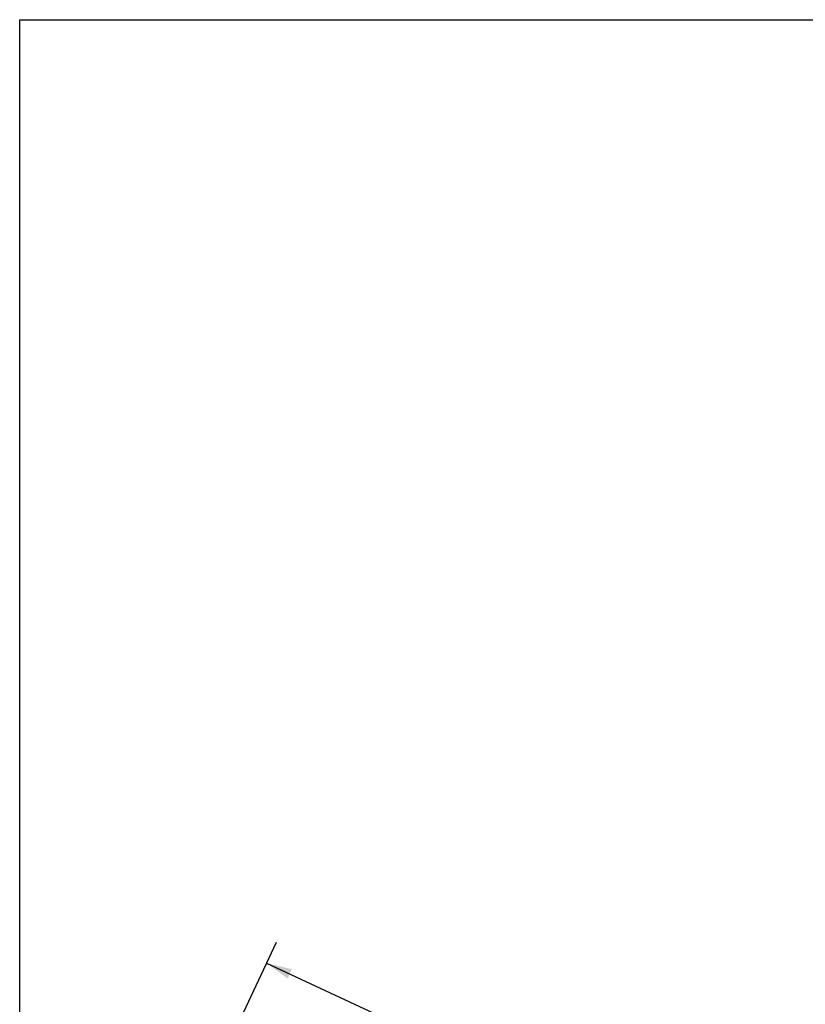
# Model space of a CAD drawing. Header units: inches. Extents: x 0 to 227, y 0 to 147.
# Tile 195 of 247: x 0 to 41, y 95 to 147. Entities that reach past the tile are written whole.
import ezdxf

# ---------------------------------------------------------------- set-up
doc = ezdxf.new("R2010")
doc.units = ezdxf.units.IN
doc.header["$LTSCALE"] = 12.466667
doc.header["$MEASUREMENT"] = 0
doc.layers.get('0').update_dxf_attribs({"linetype": 'CONTINUOUS'})
doc.layers.add('DIMENSIONS', color=7, linetype='CONTINUOUS')
doc.styles.get("Standard").update_dxf_attribs({"font": 'txt', "width": 0.8})
doc.dimstyles.new('DIMSTYLE_2', dxfattribs={"dimtxt": 1, "dimasz": 1.333333, "dimexe": 0.09, "dimexo": 0.07, "dimgap": 0.0375, "dimtad": 0, "dimtih": 1, "dimtoh": 1, "dimzin": 4, "dimdsep": 46, "dimtxsty": 'Standard', "dimblk": '_FILLED', "dimblk1": '_FILLED', "dimblk2": '_FILLED', "dimcen": 0.09, "dimadec": 0, "dimazin": 0, "dimtfac": 1, "dimtofl": 0, "dimtmove": 0, "dimatfit": 3, "dimldrblk": '_FILLED', "dimfxl": 0, "dimtolj": 1, "dimtzin": 4, "dimarcsym": 0})

# ---------------------------------------------------------------- blocks, each defined once
blk = doc.blocks.new('_FILLED')
at = {"color": 0, "linetype": 'ByBlock'}
blk.add_solid([(0, 0), (-1, 0.2), (-1, -0.2)], dxfattribs=at)
blk = doc.blocks.new('*D12')
at = {"layer": 'DIMENSIONS', "color": 2, "linetype": 'Continuous'}
for p, q in [((11.584, 94.466), (13.418, 98.399)), ((12.911, 97.311), (21.483, 93.314)), ((35.519, 86.769), (28.127, 90.216)), ((34.192, 83.924), (36.026, 87.857))]:
    blk.add_line(p, q, dxfattribs=at)
at = {"layer": 'DIMENSIONS', "color": 2, "linetype": 'Continuous', "xscale": 1.3333333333, "yscale": 1.3333333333, "zscale": 1.3333333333}
for p, rotation in [((12.911, 97.311), 155), ((35.519, 86.769), 335)]:
    blk.add_blockref('_FILLED', p, dxfattribs=dict(at, rotation=rotation))
at = {"layer": 'DIMENSIONS', "color": 2, "linetype": 'Continuous', "insert": (23.627, 92.814), "char_height": 1, "width": 8, "attachment_point": 2, "line_spacing_factor": 0.9}
blk.add_mtext('24.94\\PSLOPE DOOR', dxfattribs=at)

msp = doc.modelspace()

# ---------------------------------------------------------------- linework, layer by layer
at = {"color": 7, "linetype": 'Continuous'}
for p, q in [((0, 0), (0, 146.667)), ((0, 146.667), (226.667, 146.667))]:
    msp.add_line(p, q, dxfattribs=at)

# ---------------------------------------------------------------- dimensions: what is measured, and where the dimension line sits
at = {"layer": 'DIMENSIONS', "color": 2, "linetype": 'Continuous'}
dim = msp.add_linear_dim(base=(12.911, 97.311), p1=(34.162, 83.86), p2=(11.555, 94.403), angle=155, text='<>\\PSLOPE DOOR', dimstyle='DIMSTYLE_2', dxfattribs=at)
dim.commit()
dim.dimension.update_dxf_attribs({"geometry": '*D12', "text_midpoint": (23.627, 91.564), "dimtype": 160})

doc.saveas('drawing.dxf')
